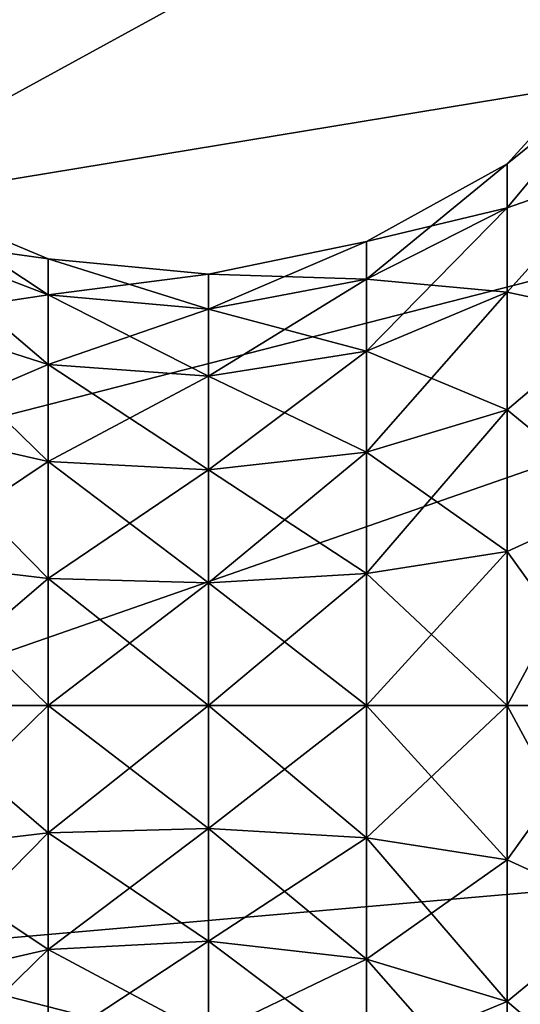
# Model space of a CAD drawing. Header units: millimetres. Extents: x -110 to 119, y -127 to 212.
# Tile 135 of 186: x 90.94 to 94.54, y -2.15 to 4.93. Entities that reach past the tile are written whole.
import ezdxf

# ---------------------------------------------------------------- set-up
doc = ezdxf.new("R2010")
doc.units = ezdxf.units.MM
doc.header["$LTSCALE"] = 26.699852
for name, color, linetype in [('4', 7, 'CONTINUOUS'), ('479', 7, 'CONTINUOUS'), ('486', 7, 'CONTINUOUS'), ('5', 7, 'CONTINUOUS')]:
    doc.layers.add(name, color=color, linetype=linetype)

msp = doc.modelspace()

# ---------------------------------------------------------------- linework, layer by layer
at = {"layer": '4', "color": 7, "linetype": 'CONTINUOUS', "true_color": 0xa2afbf}
for points in [[(110, 0, -53), (89.7402, 0, -36), (89.6326, -1.7778, -36), (110, 0, -53)], [(109.3275, -6.8282, -53), (110, 0, -53), (89.6326, -1.7778, -36), (109.3275, -6.8282, -53)], [(89.3116, -3.5281, -36), (109.3275, -6.8282, -53), (89.6326, -1.7778, -36), (89.3116, -3.5281, -36)]]:
    msp.add_3dface(points, dxfattribs=at)
at = {"layer": '479', "color": 7, "linetype": 'CONTINUOUS', "true_color": 0xa2afbf}
for points in [[(95.2417, 4.5365, 51.499), (95.2417, 4.77, 50.025), (94.4467, 3.8962, 50.5852), (95.2417, 4.5365, 51.499)], [(95.2417, 4.77, 50.025), (95.2417, 4.5365, 48.551), (94.4467, 3.8962, 49.4648), (95.2417, 4.77, 50.025)], [(94.4467, 3.8962, 50.5852), (95.2417, 4.77, 50.025), (94.4467, 3.8962, 49.4648), (94.4467, 3.8962, 50.5852)], [(95.2417, 3.859, 52.8287), (95.2417, 4.5365, 51.499), (94.4467, 3.5806, 51.6602), (95.2417, 3.859, 52.8287)], [(94.4467, 3.5806, 51.6602), (95.2417, 4.5365, 51.499), (94.4467, 3.8962, 50.5852), (94.4467, 3.5806, 51.6602)], [(95.2417, 4.5365, 48.551), (95.2417, 3.859, 47.2213), (94.4467, 3.5806, 48.3898), (95.2417, 4.5365, 48.551)], [(94.4467, 3.8962, 49.4648), (95.2417, 4.5365, 48.551), (94.4467, 3.5806, 48.3898), (94.4467, 3.8962, 49.4648)], [(94.4467, 3.5806, 51.6602), (94.4467, 3.8962, 50.5852), (93.4342, 3.0679, 51.426), (94.4467, 3.5806, 51.6602)], [(94.4467, 3.8962, 50.5852), (94.4467, 3.8962, 49.4648), (93.4342, 3.3383, 50.505), (94.4467, 3.8962, 50.5852)], [(93.4342, 3.0679, 51.426), (94.4467, 3.8962, 50.5852), (93.4342, 3.3383, 50.505), (93.4342, 3.0679, 51.426)], [(94.4467, 3.8962, 49.4648), (94.4467, 3.5806, 48.3898), (93.4342, 3.3383, 49.545), (94.4467, 3.8962, 49.4648)], [(93.4342, 3.3383, 50.505), (94.4467, 3.8962, 49.4648), (93.4342, 3.3383, 49.545), (93.4342, 3.3383, 50.505)], [(95.2417, 2.8037, 53.884), (95.2417, 3.859, 52.8287), (94.4467, 2.9748, 52.6027), (95.2417, 2.8037, 53.884)], [(94.4467, 2.9748, 52.6027), (95.2417, 3.859, 52.8287), (94.4467, 3.5806, 51.6602), (94.4467, 2.9748, 52.6027)], [(95.2417, 3.859, 47.2213), (95.2417, 2.8037, 46.166), (94.4467, 2.9748, 47.4473), (95.2417, 3.859, 47.2213)], [(94.4467, 3.5806, 48.3898), (95.2417, 3.859, 47.2213), (94.4467, 2.9748, 47.4473), (94.4467, 3.5806, 48.3898)], [(91.1463, 3.2143, 50.4871), (91.1463, 3.2143, 49.5629), (90.0782, 3.6594, 50.5511), (91.1463, 3.2143, 50.4871)], [(90.0782, 3.3629, 51.5608), (91.1463, 3.2143, 50.4871), (90.0782, 3.6594, 50.5511), (90.0782, 3.3629, 51.5608)], [(91.1463, 3.2143, 49.5629), (91.1463, 2.9539, 48.676), (90.0782, 3.6594, 49.4989), (91.1463, 3.2143, 49.5629)], [(90.0782, 3.6594, 50.5511), (91.1463, 3.2143, 49.5629), (90.0782, 3.6594, 49.4989), (90.0782, 3.6594, 50.5511)], [(90.0782, 3.6594, 49.4989), (91.1463, 2.9539, 48.676), (90.0782, 3.3629, 48.4892), (90.0782, 3.6594, 49.4989)], [(94.4467, 2.9748, 52.6027), (94.4467, 3.5806, 51.6602), (93.4342, 2.5489, 52.2336), (94.4467, 2.9748, 52.6027)], [(93.4342, 2.5489, 52.2336), (94.4467, 3.5806, 51.6602), (93.4342, 3.0679, 51.426), (93.4342, 2.5489, 52.2336)], [(94.4467, 3.5806, 48.3898), (94.4467, 2.9748, 47.4473), (93.4342, 3.0679, 48.624), (94.4467, 3.5806, 48.3898)], [(93.4342, 3.3383, 49.545), (94.4467, 3.5806, 48.3898), (93.4342, 3.0679, 48.624), (93.4342, 3.3383, 49.545)], [(91.1463, 2.9539, 51.374), (91.1463, 3.2143, 50.4871), (90.0782, 3.3629, 51.5608), (91.1463, 2.9539, 51.374)], [(90.0782, 2.794, 52.446), (91.1463, 2.9539, 51.374), (90.0782, 3.3629, 51.5608), (90.0782, 2.794, 52.446)], [(91.1463, 2.9539, 48.676), (91.1463, 2.4542, 47.8985), (90.0782, 3.3629, 48.4892), (91.1463, 2.9539, 48.676)], [(90.0782, 3.3629, 48.4892), (91.1463, 2.4542, 47.8985), (90.0782, 2.794, 47.604), (90.0782, 3.3629, 48.4892)], [(93.4342, 3.0679, 51.426), (93.4342, 3.3383, 50.505), (92.2998, 2.8525, 51.3277), (93.4342, 3.0679, 51.426)], [(93.4342, 3.3383, 50.505), (93.4342, 3.3383, 49.545), (92.2998, 3.1039, 50.4713), (93.4342, 3.3383, 50.505)], [(92.2998, 2.8525, 51.3277), (93.4342, 3.3383, 50.505), (92.2998, 3.1039, 50.4713), (92.2998, 2.8525, 51.3277)], [(93.4342, 3.3383, 49.545), (93.4342, 3.0679, 48.624), (92.2998, 3.1039, 49.5787), (93.4342, 3.3383, 49.545)], [(92.2998, 3.1039, 50.4713), (93.4342, 3.3383, 49.545), (92.2998, 3.1039, 49.5787), (92.2998, 3.1039, 50.4713)], [(92.2998, 3.1039, 50.4713), (92.2998, 3.1039, 49.5787), (91.1463, 3.2143, 50.4871), (92.2998, 3.1039, 50.4713)], [(91.1463, 2.9539, 51.374), (92.2998, 3.1039, 50.4713), (91.1463, 3.2143, 50.4871), (91.1463, 2.9539, 51.374)], [(92.2998, 3.1039, 49.5787), (92.2998, 2.8525, 48.7223), (91.1463, 3.2143, 49.5629), (92.2998, 3.1039, 49.5787)], [(91.1463, 3.2143, 50.4871), (92.2998, 3.1039, 49.5787), (91.1463, 3.2143, 49.5629), (91.1463, 3.2143, 50.4871)], [(91.1463, 3.2143, 49.5629), (92.2998, 2.8525, 48.7223), (91.1463, 2.9539, 48.676), (91.1463, 3.2143, 49.5629)], [(92.2998, 2.8525, 51.3277), (92.2998, 3.1039, 50.4713), (91.1463, 2.9539, 51.374), (92.2998, 2.8525, 51.3277)], [(92.2998, 3.1039, 49.5787), (93.4342, 3.0679, 48.624), (92.2998, 2.8525, 48.7223), (92.2998, 3.1039, 49.5787)], [(93.4342, 2.5489, 52.2336), (93.4342, 3.0679, 51.426), (92.2998, 2.3699, 52.0785), (93.4342, 2.5489, 52.2336)], [(92.2998, 2.3699, 52.0785), (93.4342, 3.0679, 51.426), (92.2998, 2.8525, 51.3277), (92.2998, 2.3699, 52.0785)], [(93.4342, 3.0679, 48.624), (93.4342, 2.5489, 47.8164), (92.2998, 2.8525, 48.7223), (93.4342, 3.0679, 48.624)], [(93.4342, 3.0679, 48.624), (94.4467, 2.9748, 47.4473), (93.4342, 2.5489, 47.8164), (93.4342, 3.0679, 48.624)], [(94.4467, 2.1281, 53.3364), (94.4467, 2.9748, 52.6027), (93.4342, 1.8234, 52.8622), (94.4467, 2.1281, 53.3364)], [(93.4342, 1.8234, 52.8622), (94.4467, 2.9748, 52.6027), (93.4342, 2.5489, 52.2336), (93.4342, 1.8234, 52.8622)], [(94.4467, 2.9748, 47.4473), (94.4467, 2.1281, 46.7136), (93.4342, 2.5489, 47.8164), (94.4467, 2.9748, 47.4473)], [(94.4467, 2.1281, 53.3364), (95.2417, 2.8037, 53.884), (94.4467, 2.9748, 52.6027), (94.4467, 2.1281, 53.3364)], [(94.4467, 2.9748, 47.4473), (95.2417, 2.8037, 46.166), (94.4467, 2.1281, 46.7136), (94.4467, 2.9748, 47.4473)], [(91.1463, 2.4542, 52.1515), (91.1463, 2.9539, 51.374), (90.0782, 2.794, 52.446), (91.1463, 2.4542, 52.1515)], [(91.1463, 2.4542, 52.1515), (92.2998, 2.8525, 51.3277), (91.1463, 2.9539, 51.374), (91.1463, 2.4542, 52.1515)], [(92.2998, 2.8525, 48.7223), (92.2998, 2.3699, 47.9715), (91.1463, 2.9539, 48.676), (92.2998, 2.8525, 48.7223)], [(91.1463, 2.9539, 48.676), (92.2998, 2.3699, 47.9715), (91.1463, 2.4542, 47.8985), (91.1463, 2.9539, 48.676)], [(92.2998, 2.3699, 52.0785), (92.2998, 2.8525, 51.3277), (91.1463, 2.4542, 52.1515), (92.2998, 2.3699, 52.0785)], [(92.2998, 2.8525, 48.7223), (93.4342, 2.5489, 47.8164), (92.2998, 2.3699, 47.9715), (92.2998, 2.8525, 48.7223)], [(90.0782, 1.9988, 53.1351), (91.1463, 2.4542, 52.1515), (90.0782, 2.794, 52.446), (90.0782, 1.9988, 53.1351)], [(91.1463, 2.4542, 47.8985), (91.1463, 1.7556, 47.2932), (90.0782, 2.794, 47.604), (91.1463, 2.4542, 47.8985)], [(90.0782, 2.794, 47.604), (91.1463, 1.7556, 47.2932), (90.0782, 1.9988, 46.9149), (90.0782, 2.794, 47.604)], [(95.2417, 1.474, 54.5615), (95.2417, 2.8037, 53.884), (94.4467, 2.1281, 53.3364), (95.2417, 1.474, 54.5615)], [(95.2417, 2.8037, 46.166), (95.2417, 1.474, 45.4885), (94.4467, 2.1281, 46.7136), (95.2417, 2.8037, 46.166)], [(93.4342, 1.8234, 52.8622), (93.4342, 2.5489, 52.2336), (92.2998, 1.6954, 52.663), (93.4342, 1.8234, 52.8622)], [(92.2998, 1.6954, 52.663), (93.4342, 2.5489, 52.2336), (92.2998, 2.3699, 52.0785), (92.2998, 1.6954, 52.663)], [(93.4342, 2.5489, 47.8164), (93.4342, 1.8234, 47.1878), (92.2998, 2.3699, 47.9715), (93.4342, 2.5489, 47.8164)], [(93.4342, 2.5489, 47.8164), (94.4467, 2.1281, 46.7136), (93.4342, 1.8234, 47.1878), (93.4342, 2.5489, 47.8164)], [(91.1463, 1.7556, 52.7568), (91.1463, 2.4542, 52.1515), (90.0782, 1.9988, 53.1351), (91.1463, 1.7556, 52.7568)], [(91.1463, 1.7556, 52.7568), (92.2998, 2.3699, 52.0785), (91.1463, 2.4542, 52.1515), (91.1463, 1.7556, 52.7568)], [(92.2998, 2.3699, 47.9715), (92.2998, 1.6954, 47.387), (91.1463, 2.4542, 47.8985), (92.2998, 2.3699, 47.9715)], [(91.1463, 2.4542, 47.8985), (92.2998, 1.6954, 47.387), (91.1463, 1.7556, 47.2932), (91.1463, 2.4542, 47.8985)], [(92.2998, 1.6954, 52.663), (92.2998, 2.3699, 52.0785), (91.1463, 1.7556, 52.7568), (92.2998, 1.6954, 52.663)], [(92.2998, 2.3699, 47.9715), (93.4342, 1.8234, 47.1878), (92.2998, 1.6954, 47.387), (92.2998, 2.3699, 47.9715)], [(94.4467, 1.109, 53.8018), (94.4467, 2.1281, 53.3364), (93.4342, 0.9502, 53.261), (94.4467, 1.109, 53.8018)], [(93.4342, 0.9502, 53.261), (94.4467, 2.1281, 53.3364), (93.4342, 1.8234, 52.8622), (93.4342, 0.9502, 53.261)], [(94.4467, 2.1281, 46.7136), (94.4467, 1.109, 46.2482), (93.4342, 1.8234, 47.1878), (94.4467, 2.1281, 46.7136)], [(94.4467, 1.109, 53.8018), (95.2417, 1.474, 54.5615), (94.4467, 2.1281, 53.3364), (94.4467, 1.109, 53.8018)], [(94.4467, 2.1281, 46.7136), (95.2417, 1.474, 45.4885), (94.4467, 1.109, 46.2482), (94.4467, 2.1281, 46.7136)], [(90.0782, 1.0416, 53.5723), (91.1463, 1.7556, 52.7568), (90.0782, 1.9988, 53.1351), (90.0782, 1.0416, 53.5723)], [(91.1463, 1.7556, 47.2932), (91.1463, 0.9149, 46.9092), (90.0782, 1.9988, 46.9149), (91.1463, 1.7556, 47.2932)], [(90.0782, 1.9988, 46.9149), (91.1463, 0.9149, 46.9092), (90.0782, 1.0416, 46.4777), (90.0782, 1.9988, 46.9149)], [(93.4342, 0.9502, 53.261), (93.4342, 1.8234, 52.8622), (92.2998, 0.8835, 53.0338), (93.4342, 0.9502, 53.261)], [(92.2998, 0.8835, 53.0338), (93.4342, 1.8234, 52.8622), (92.2998, 1.6954, 52.663), (92.2998, 0.8835, 53.0338)], [(93.4342, 1.8234, 47.1878), (93.4342, 0.9502, 46.789), (92.2998, 1.6954, 47.387), (93.4342, 1.8234, 47.1878)], [(93.4342, 1.8234, 47.1878), (94.4467, 1.109, 46.2482), (93.4342, 0.9502, 46.789), (93.4342, 1.8234, 47.1878)], [(91.1463, 0.9149, 53.1408), (91.1463, 1.7556, 52.7568), (90.0782, 1.0416, 53.5723), (91.1463, 0.9149, 53.1408)], [(91.1463, 0.9149, 53.1408), (92.2998, 1.6954, 52.663), (91.1463, 1.7556, 52.7568), (91.1463, 0.9149, 53.1408)], [(92.2998, 1.6954, 47.387), (92.2998, 0.8835, 47.0162), (91.1463, 1.7556, 47.2932), (92.2998, 1.6954, 47.387)], [(91.1463, 1.7556, 47.2932), (92.2998, 0.8835, 47.0162), (91.1463, 0.9149, 46.9092), (91.1463, 1.7556, 47.2932)], [(92.2998, 0.8835, 53.0338), (92.2998, 1.6954, 52.663), (91.1463, 0.9149, 53.1408), (92.2998, 0.8835, 53.0338)], [(92.2998, 1.6954, 47.387), (93.4342, 0.9502, 46.789), (92.2998, 0.8835, 47.0162), (92.2998, 1.6954, 47.387)], [(95.2417, 1.474, 45.4885), (95.2417, 0, 45.255), (94.4467, 1.109, 46.2482), (95.2417, 1.474, 45.4885)], [(95.2417, 0, 54.795), (95.2417, 1.474, 54.5615), (94.4467, 0, 53.9613), (95.2417, 0, 54.795)], [(94.4467, 0, 53.9613), (95.2417, 1.474, 54.5615), (94.4467, 1.109, 53.8018), (94.4467, 0, 53.9613)], [(94.4467, 0, 53.9613), (94.4467, 1.109, 53.8018), (93.4342, 0, 53.3976), (94.4467, 0, 53.9613)], [(93.4342, 0, 53.3976), (94.4467, 1.109, 53.8018), (93.4342, 0.9502, 53.261), (93.4342, 0, 53.3976)], [(94.4467, 1.109, 46.2482), (94.4467, 0, 46.0887), (93.4342, 0.9502, 46.789), (94.4467, 1.109, 46.2482)], [(94.4467, 1.109, 46.2482), (95.2417, 0, 45.255), (94.4467, 0, 46.0887), (94.4467, 1.109, 46.2482)], [(90.0782, 0, 53.722), (91.1463, 0.9149, 53.1408), (90.0782, 1.0416, 53.5723), (90.0782, 0, 53.722)], [(91.1463, 0.9149, 46.9092), (91.1463, 0, 46.7777), (90.0782, 1.0416, 46.4777), (91.1463, 0.9149, 46.9092)], [(90.0782, 1.0416, 46.4777), (91.1463, 0, 46.7777), (90.0782, 0, 46.328), (90.0782, 1.0416, 46.4777)], [(93.4342, 0, 53.3976), (93.4342, 0.9502, 53.261), (92.2998, 0, 53.1608), (93.4342, 0, 53.3976)], [(92.2998, 0, 53.1608), (93.4342, 0.9502, 53.261), (92.2998, 0.8835, 53.0338), (92.2998, 0, 53.1608)], [(93.4342, 0.9502, 46.789), (93.4342, 0, 46.6524), (92.2998, 0.8835, 47.0162), (93.4342, 0.9502, 46.789)], [(93.4342, 0.9502, 46.789), (94.4467, 0, 46.0887), (93.4342, 0, 46.6524), (93.4342, 0.9502, 46.789)], [(91.1463, 0, 53.2723), (91.1463, 0.9149, 53.1408), (90.0782, 0, 53.722), (91.1463, 0, 53.2723)], [(91.1463, 0, 53.2723), (92.2998, 0.8835, 53.0338), (91.1463, 0.9149, 53.1408), (91.1463, 0, 53.2723)], [(92.2998, 0.8835, 47.0162), (92.2998, 0, 46.8892), (91.1463, 0.9149, 46.9092), (92.2998, 0.8835, 47.0162)], [(91.1463, 0.9149, 46.9092), (92.2998, 0, 46.8892), (91.1463, 0, 46.7777), (91.1463, 0.9149, 46.9092)], [(92.2998, 0, 53.1608), (92.2998, 0.8835, 53.0338), (91.1463, 0, 53.2723), (92.2998, 0, 53.1608)], [(92.2998, 0.8835, 47.0162), (93.4342, 0, 46.6524), (92.2998, 0, 46.8892), (92.2998, 0.8835, 47.0162)]]:
    msp.add_3dface(points, dxfattribs=at)
at = {"layer": '486', "color": 7, "linetype": 'CONTINUOUS', "true_color": 0xa2afbf}
for points in [[(91.1463, 0, 53.2723), (90.0782, 0, 53.722), (90.0782, -1.0416, 53.5723), (91.1463, 0, 53.2723)], [(91.1463, -0.9149, 53.1408), (91.1463, 0, 53.2723), (90.0782, -1.0416, 53.5723), (91.1463, -0.9149, 53.1408)], [(90.0782, 0, 46.328), (91.1463, 0, 46.7777), (91.1463, -0.9149, 46.9092), (90.0782, 0, 46.328)], [(90.0782, 0, 46.328), (91.1463, -0.9149, 46.9092), (90.0782, -1.0416, 46.4777), (90.0782, 0, 46.328)], [(92.2998, 0, 53.1608), (91.1463, 0, 53.2723), (91.1463, -0.9149, 53.1408), (92.2998, 0, 53.1608)], [(92.2998, -0.8835, 53.0338), (92.2998, 0, 53.1608), (91.1463, -0.9149, 53.1408), (92.2998, -0.8835, 53.0338)], [(91.1463, 0, 46.7777), (92.2998, 0, 46.8892), (92.2998, -0.8835, 47.0162), (91.1463, 0, 46.7777)], [(91.1463, 0, 46.7777), (92.2998, -0.8835, 47.0162), (91.1463, -0.9149, 46.9092), (91.1463, 0, 46.7777)], [(93.4342, 0, 53.3976), (92.2998, 0, 53.1608), (92.2998, -0.8835, 53.0338), (93.4342, 0, 53.3976)], [(93.4342, -0.9502, 53.261), (93.4342, 0, 53.3976), (92.2998, -0.8835, 53.0338), (93.4342, -0.9502, 53.261)], [(92.2998, 0, 46.8892), (93.4342, 0, 46.6524), (93.4342, -0.9502, 46.789), (92.2998, 0, 46.8892)], [(92.2998, 0, 46.8892), (93.4342, -0.9502, 46.789), (92.2998, -0.8835, 47.0162), (92.2998, 0, 46.8892)], [(94.4467, 0, 53.9613), (93.4342, 0, 53.3976), (93.4342, -0.9502, 53.261), (94.4467, 0, 53.9613)], [(94.4467, -1.109, 53.8018), (94.4467, 0, 53.9613), (93.4342, -0.9502, 53.261), (94.4467, -1.109, 53.8018)], [(93.4342, 0, 46.6524), (94.4467, 0, 46.0887), (94.4467, -1.109, 46.2482), (93.4342, 0, 46.6524)], [(93.4342, 0, 46.6524), (94.4467, -1.109, 46.2482), (93.4342, -0.9502, 46.789), (93.4342, 0, 46.6524)], [(94.4467, 0, 46.0887), (95.2417, 0, 45.255), (95.2417, -1.474, 45.4885), (94.4467, 0, 46.0887)], [(95.2417, 0, 54.795), (94.4467, 0, 53.9613), (94.4467, -1.109, 53.8018), (95.2417, 0, 54.795)], [(95.2417, -1.474, 54.5615), (95.2417, 0, 54.795), (94.4467, -1.109, 53.8018), (95.2417, -1.474, 54.5615)], [(94.4467, 0, 46.0887), (95.2417, -1.474, 45.4885), (94.4467, -1.109, 46.2482), (94.4467, 0, 46.0887)], [(91.1463, -0.9149, 46.9092), (91.1463, -1.7556, 47.2932), (90.0782, -1.0416, 46.4777), (91.1463, -0.9149, 46.9092)], [(91.1463, -1.7556, 52.7568), (91.1463, -0.9149, 53.1408), (90.0782, -1.9988, 53.1351), (91.1463, -1.7556, 52.7568)], [(90.0782, -1.9988, 53.1351), (91.1463, -0.9149, 53.1408), (90.0782, -1.0416, 53.5723), (90.0782, -1.9988, 53.1351)], [(92.2998, -0.8835, 47.0162), (92.2998, -1.6954, 47.387), (91.1463, -0.9149, 46.9092), (92.2998, -0.8835, 47.0162)], [(92.2998, -1.6954, 52.663), (92.2998, -0.8835, 53.0338), (91.1463, -1.7556, 52.7568), (92.2998, -1.6954, 52.663)], [(91.1463, -1.7556, 52.7568), (92.2998, -0.8835, 53.0338), (91.1463, -0.9149, 53.1408), (91.1463, -1.7556, 52.7568)], [(91.1463, -0.9149, 46.9092), (92.2998, -1.6954, 47.387), (91.1463, -1.7556, 47.2932), (91.1463, -0.9149, 46.9092)], [(93.4342, -0.9502, 46.789), (93.4342, -1.8234, 47.1878), (92.2998, -0.8835, 47.0162), (93.4342, -0.9502, 46.789)], [(92.2998, -0.8835, 47.0162), (93.4342, -1.8234, 47.1878), (92.2998, -1.6954, 47.387), (92.2998, -0.8835, 47.0162)], [(92.2998, -1.6954, 52.663), (93.4342, -0.9502, 53.261), (92.2998, -0.8835, 53.0338), (92.2998, -1.6954, 52.663)], [(93.4342, -1.8234, 52.8622), (93.4342, -0.9502, 53.261), (92.2998, -1.6954, 52.663), (93.4342, -1.8234, 52.8622)], [(94.4467, -1.109, 46.2482), (94.4467, -2.1281, 46.7136), (93.4342, -0.9502, 46.789), (94.4467, -1.109, 46.2482)], [(93.4342, -0.9502, 46.789), (94.4467, -2.1281, 46.7136), (93.4342, -1.8234, 47.1878), (93.4342, -0.9502, 46.789)], [(93.4342, -1.8234, 52.8622), (94.4467, -1.109, 53.8018), (93.4342, -0.9502, 53.261), (93.4342, -1.8234, 52.8622)], [(90.0782, -1.0416, 46.4777), (91.1463, -1.7556, 47.2932), (90.0782, -1.9988, 46.9149), (90.0782, -1.0416, 46.4777)], [(94.4467, -2.1281, 53.3364), (94.4467, -1.109, 53.8018), (93.4342, -1.8234, 52.8622), (94.4467, -2.1281, 53.3364)], [(94.4467, -1.109, 46.2482), (95.2417, -1.474, 45.4885), (94.4467, -2.1281, 46.7136), (94.4467, -1.109, 46.2482)], [(94.4467, -2.1281, 53.3364), (95.2417, -1.474, 54.5615), (94.4467, -1.109, 53.8018), (94.4467, -2.1281, 53.3364)], [(95.2417, -1.474, 45.4885), (95.2417, -2.8037, 46.166), (94.4467, -2.1281, 46.7136), (95.2417, -1.474, 45.4885)], [(95.2417, -2.8037, 53.884), (95.2417, -1.474, 54.5615), (94.4467, -2.1281, 53.3364), (95.2417, -2.8037, 53.884)], [(92.2998, -1.6954, 47.387), (92.2998, -2.3699, 47.9715), (91.1463, -1.7556, 47.2932), (92.2998, -1.6954, 47.387)], [(92.2998, -2.3699, 52.0785), (92.2998, -1.6954, 52.663), (91.1463, -2.4542, 52.1515), (92.2998, -2.3699, 52.0785)], [(91.1463, -2.4542, 52.1515), (92.2998, -1.6954, 52.663), (91.1463, -1.7556, 52.7568), (91.1463, -2.4542, 52.1515)], [(93.4342, -1.8234, 47.1878), (93.4342, -2.5489, 47.8164), (92.2998, -1.6954, 47.387), (93.4342, -1.8234, 47.1878)], [(92.2998, -1.6954, 47.387), (93.4342, -2.5489, 47.8164), (92.2998, -2.3699, 47.9715), (92.2998, -1.6954, 47.387)], [(92.2998, -2.3699, 52.0785), (93.4342, -1.8234, 52.8622), (92.2998, -1.6954, 52.663), (92.2998, -2.3699, 52.0785)], [(91.1463, -1.7556, 47.2932), (91.1463, -2.4542, 47.8985), (90.0782, -1.9988, 46.9149), (91.1463, -1.7556, 47.2932)], [(91.1463, -2.4542, 52.1515), (91.1463, -1.7556, 52.7568), (90.0782, -2.794, 52.446), (91.1463, -2.4542, 52.1515)], [(90.0782, -2.794, 52.446), (91.1463, -1.7556, 52.7568), (90.0782, -1.9988, 53.1351), (90.0782, -2.794, 52.446)], [(91.1463, -1.7556, 47.2932), (92.2998, -2.3699, 47.9715), (91.1463, -2.4542, 47.8985), (91.1463, -1.7556, 47.2932)], [(93.4342, -2.5489, 52.2336), (93.4342, -1.8234, 52.8622), (92.2998, -2.3699, 52.0785), (93.4342, -2.5489, 52.2336)], [(94.4467, -2.1281, 46.7136), (94.4467, -2.9748, 47.4473), (93.4342, -1.8234, 47.1878), (94.4467, -2.1281, 46.7136)], [(93.4342, -1.8234, 47.1878), (94.4467, -2.9748, 47.4473), (93.4342, -2.5489, 47.8164), (93.4342, -1.8234, 47.1878)], [(93.4342, -2.5489, 52.2336), (94.4467, -2.1281, 53.3364), (93.4342, -1.8234, 52.8622), (93.4342, -2.5489, 52.2336)], [(90.0782, -1.9988, 46.9149), (91.1463, -2.4542, 47.8985), (90.0782, -2.794, 47.604), (90.0782, -1.9988, 46.9149)], [(94.4467, -2.9748, 52.6027), (94.4467, -2.1281, 53.3364), (93.4342, -2.5489, 52.2336), (94.4467, -2.9748, 52.6027)], [(94.4467, -2.1281, 46.7136), (95.2417, -2.8037, 46.166), (94.4467, -2.9748, 47.4473), (94.4467, -2.1281, 46.7136)], [(94.4467, -2.9748, 52.6027), (95.2417, -2.8037, 53.884), (94.4467, -2.1281, 53.3364), (94.4467, -2.9748, 52.6027)]]:
    msp.add_3dface(points, dxfattribs=at)
at = {"layer": '5', "color": 7, "linetype": 'CONTINUOUS', "true_color": 0xa2afbf}
for points in [[(89.3116, 3.5281, -36), (107.3358, 13.3939, -53), (88.7821, 5.227, -36), (89.3116, 3.5281, -36)], [(109.3275, 6.8282, -53), (107.3358, 13.3939, -53), (89.3116, 3.5281, -36), (109.3275, 6.8282, -53)], [(89.6326, 1.7778, -36), (109.3275, 6.8282, -53), (89.3116, 3.5281, -36), (89.6326, 1.7778, -36)], [(89.7402, 0, -36), (109.3275, 6.8282, -53), (89.6326, 1.7778, -36), (89.7402, 0, -36)], [(110, 0, -53), (109.3275, 6.8282, -53), (89.7402, 0, -36), (110, 0, -53)]]:
    msp.add_3dface(points, dxfattribs=at)

doc.saveas('drawing.dxf')
